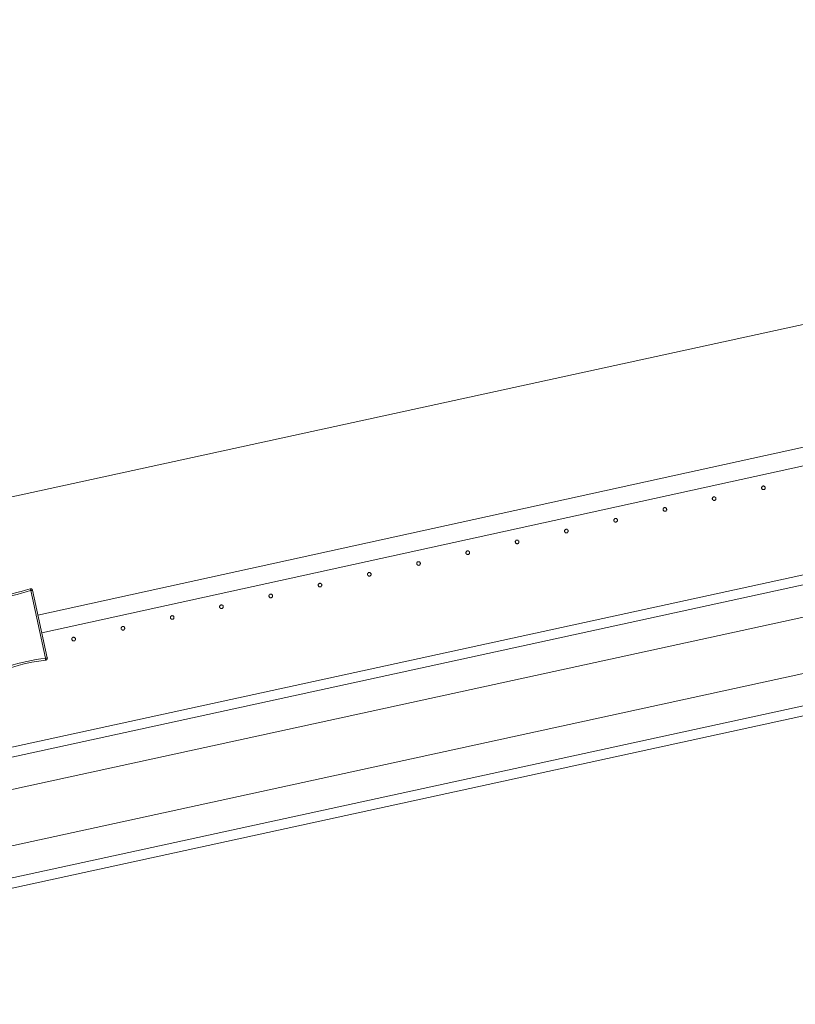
# Model space of a CAD drawing. Header units: millimetres. Extents: x -2624 to 101766, y -16 to 109490.
# Tile 58 of 151: x 31501 to 32347, y 77983 to 79056. Entities that reach past the tile are written whole.
import ezdxf

# ---------------------------------------------------------------- set-up
doc = ezdxf.new("R2010")
doc.units = ezdxf.units.MM
doc.header["$MEASUREMENT"] = 0
for name, color, linetype in [('L1', 7, 'Continuous'), ('VRD _ Clôture.VRD', 7, 'Continuous'), ('VRD _ Portail.VRD', 7, 'Continuous')]:
    doc.layers.add(name, color=color, linetype=linetype)

# ---------------------------------------------------------------- blocks, each defined once
blk = doc.blocks.new('Élément de coupe_165')
at = {"layer": 'VRD _ Portail.VRD', "color": 7, "linetype": 'Continuous', "lineweight": 15}
for p, q in [((25944.1, 77056.7), (34303.7, 78874.8)), ((25946.4, 77046.3), (34306, 78864.4)), ((25973.7, 76920.6), (34333.3, 78738.7)), ((25976, 76910.2), (34335.6, 78728.2)), ((33372.6, 78626.3), (25953.7, 77012.8)), ((33385.4, 78567.6), (25966.4, 76954.1))]:
    blk.add_line(p, q, dxfattribs=at)
blk = doc.blocks.new('Élément de coupe_168')
at = {"layer": 'VRD _ Clôture.VRD', "color": 7, "linetype": 'Continuous', "lineweight": 15}
for p, q in [((31520.8, 78407.4), (34327.4, 79022.6)), ((31525.1, 78387.8), (34331.7, 79003.1))]:
    blk.add_line(p, q, dxfattribs=at)
blk = doc.blocks.new('Élément de coupe_224')
at = {"layer": 'VRD _ Clôture.VRD', "color": 7, "linetype": 'Continuous', "lineweight": 15}
for p, q in [((31470.9, 78425.7), (31471, 78426.1)), ((31471, 78426.1), (31471.2, 78426.4)), ((31471.2, 78426.4), (31471.5, 78426.8)), ((31471.5, 78426.8), (31471.8, 78427)), ((31471.8, 78427), (31472.2, 78427.2)), ((31472.2, 78427.2), (31472.6, 78427.3)), ((31477.6, 78427.9), (31472.6, 78427.3)), ((31472.7, 78426.7), (31472.6, 78427.1)), ((31472.8, 78426.1), (31472.7, 78426.7)), ((31472.9, 78425.4), (31472.8, 78426.1)), ((31472.9, 78425.4), (31477.9, 78426)), ((31477.6, 78427.9), (31482.7, 78428.7)), ((31483, 78426.8), (31477.9, 78426)), ((31482.7, 78428.7), (31487.7, 78429.6)), ((31488, 78427.7), (31483, 78426.8)), ((31487.7, 78429.6), (31492.6, 78430.6)), ((31493.1, 78428.7), (31488, 78427.7)), ((31492.6, 78430.6), (31497.6, 78431.8)), ((31498.1, 78429.9), (31493.1, 78428.7)), ((31497.6, 78431.8), (31502.5, 78433)), ((31503, 78431.2), (31498.1, 78429.9)), ((31502.5, 78433), (31507.4, 78434.4)), ((31508, 78432.6), (31503, 78431.2)), ((31507.4, 78434.4), (31512.3, 78436)), ((31512.7, 78434.1), (31508, 78432.6)), ((31512.7, 78436), (31512.3, 78436)), ((31512.4, 78435.4), (31512.3, 78435.8)), ((31512.6, 78434.8), (31512.4, 78435.4)), ((31512.7, 78434.1), (31512.6, 78434.8)), ((31512.7, 78436), (31513.1, 78436)), ((31513, 78434), (31513.7, 78434.2)), ((31529.1, 78360.4), (31513, 78434)), ((31513.1, 78436), (31513.5, 78436)), ((31513.9, 78435.8), (31513.5, 78436)), ((31513.7, 78434.2), (31514.3, 78434.3)), ((31513.9, 78435.8), (31514.2, 78435.6)), ((31514.2, 78435.6), (31514.5, 78435.2)), ((31514.3, 78434.3), (31514.7, 78434.4)), ((31514.5, 78435.2), (31514.7, 78434.9)), ((31514.8, 78434.5), (31514.7, 78434.9)), ((31531, 78360.7), (31514.8, 78434.5)), ((31470.8, 78425.3), (31470.9, 78425.7)), ((31470.9, 78424.8), (31470.8, 78425.3)), ((31470.9, 78424.8), (31487, 78351.1)), ((31471.4, 78424.9), (31471, 78424.9)), ((31472.1, 78425), (31471.4, 78424.9)), ((31472.8, 78425.2), (31472.1, 78425)), ((31472.8, 78425.2), (31488.9, 78351.6)), ((31487.2, 78350.7), (31487, 78351.1)), ((31487.6, 78351.2), (31487.2, 78351.1)), ((31488.2, 78351.4), (31487.6, 78351.2)), ((31488.9, 78351.6), (31488.2, 78351.4)), ((31489.1, 78351.5), (31493.9, 78353)), ((31489.1, 78351.5), (31489.3, 78350.7)), ((31489.3, 78350.7), (31489.5, 78350.1)), ((31489.6, 78349.6), (31494.5, 78351.1)), ((31493.9, 78353), (31498.9, 78354.4)), ((31494.5, 78351.1), (31499.4, 78352.5)), ((31498.9, 78354.4), (31503.8, 78355.7)), ((31499.4, 78352.5), (31504.3, 78353.8)), ((31503.8, 78355.7), (31508.8, 78356.8)), ((31504.3, 78353.8), (31509.2, 78354.9)), ((31508.8, 78356.8), (31513.8, 78357.9)), ((31509.2, 78354.9), (31514.2, 78356)), ((31513.8, 78357.9), (31518.9, 78358.8)), ((31519.2, 78356.9), (31514.2, 78356)), ((31518.9, 78358.8), (31524, 78359.6)), ((31519.2, 78356.9), (31524.2, 78357.6)), ((31528.9, 78360.2), (31524, 78359.6)), ((31524.2, 78357.6), (31529.3, 78358.3)), ((31528.9, 78360.2), (31529.1, 78359.5)), ((31529.1, 78360.4), (31529.8, 78360.5)), ((31529.1, 78359.5), (31529.2, 78358.8)), ((31529.2, 78358.8), (31529.3, 78358.4)), ((31529.3, 78358.3), (31529.7, 78358.4)), ((31529.7, 78358.4), (31530.1, 78358.5)), ((31529.8, 78360.5), (31530.4, 78360.6)), ((31530.1, 78358.5), (31530.4, 78358.8)), ((31530.4, 78360.6), (31530.9, 78360.7)), ((31530.4, 78358.8), (31530.7, 78359.1)), ((31530.7, 78359.1), (31530.9, 78359.5)), ((31530.9, 78359.5), (31531, 78359.9)), ((31531.1, 78360.3), (31531, 78360.7)), ((31531, 78359.9), (31531.1, 78360.3)), ((31487.2, 78350.7), (31487.4, 78350.3)), ((31487.4, 78350.3), (31487.7, 78350)), ((31487.7, 78350), (31488, 78349.7)), ((31488.4, 78349.6), (31488, 78349.7)), ((31488.4, 78349.6), (31488.8, 78349.5)), ((31488.8, 78349.5), (31489.2, 78349.5)), ((31489.2, 78349.5), (31489.6, 78349.6)), ((31489.5, 78350.1), (31489.6, 78349.7))]:
    blk.add_line(p, q, dxfattribs=at)
blk = doc.blocks.new('Élément de coupe_277')
at = {"layer": 'VRD _ Clôture.VRD', "color": 7, "linetype": 'Continuous', "lineweight": 15}
for p, q in [((31559, 78383), (31558.7, 78382.8)), ((31559.4, 78383.1), (31559, 78383)), ((31559.7, 78383.1), (31559.4, 78383.1)), ((31560.1, 78383.1), (31559.7, 78383.1)), ((31560.4, 78383), (31560.1, 78383.1)), ((31560.7, 78382.9), (31560.4, 78383)), ((31557.9, 78381.7), (31557.8, 78381.4)), ((31557.8, 78381.4), (31557.8, 78381)), ((31557.8, 78381), (31557.8, 78380.7)), ((31557.8, 78380.7), (31558, 78380.3)), ((31558, 78382), (31557.9, 78381.7)), ((31558.2, 78382.3), (31558, 78382)), ((31558, 78380.3), (31558.1, 78380)), ((31558.1, 78380), (31558.3, 78379.8)), ((31558.7, 78382.8), (31558.5, 78382.6)), ((31558.6, 78379.5), (31558.9, 78379.3)), ((31558.9, 78379.3), (31559.2, 78379.2)), ((31559.2, 78379.2), (31559.5, 78379.1)), ((31559.5, 78379.1), (31559.9, 78379.1)), ((31559.9, 78379.1), (31560.2, 78379.2)), ((31560.2, 78379.2), (31560.6, 78379.3)), ((31560.6, 78379.3), (31560.9, 78379.4)), ((31561, 78382.7), (31560.7, 78382.9)), ((31560.9, 78379.4), (31561.2, 78379.6)), ((31561.5, 78382.2), (31561.3, 78382.5)), ((31561.4, 78379.9), (31561.6, 78380.2)), ((31561.7, 78381.9), (31561.5, 78382.2)), ((31561.6, 78380.2), (31561.7, 78380.5)), ((31561.8, 78381.5), (31561.7, 78381.9)), ((31561.7, 78380.5), (31561.8, 78380.8)), ((31561.8, 78381.2), (31561.8, 78381.5)), ((31561.8, 78380.8), (31561.8, 78381.2))]:
    blk.add_line(p, q, dxfattribs=at)
blk = doc.blocks.new('Élément de coupe_278')
at = {"layer": 'VRD _ Clôture.VRD', "color": 7, "linetype": 'Continuous', "lineweight": 15}
for p, q in [((31611.8, 78393.8), (31611.6, 78393.5)), ((31611.9, 78394.1), (31611.8, 78393.8)), ((31612.5, 78394.6), (31612.2, 78394.4)), ((31612.8, 78394.7), (31612.5, 78394.6)), ((31613.1, 78394.8), (31612.8, 78394.7)), ((31613.4, 78394.9), (31613.1, 78394.8)), ((31613.8, 78394.9), (31613.4, 78394.9)), ((31614.1, 78394.8), (31613.8, 78394.9)), ((31614.5, 78394.7), (31614.1, 78394.8)), ((31614.7, 78394.5), (31614.5, 78394.7)), ((31615.2, 78394), (31615, 78394.2)), ((31615.4, 78393.6), (31615.2, 78394)), ((31615.5, 78393.3), (31615.4, 78393.6)), ((31611.6, 78393.5), (31611.5, 78393.1)), ((31611.5, 78393.1), (31611.5, 78392.8)), ((31611.5, 78392.8), (31611.6, 78392.5)), ((31611.6, 78392.5), (31611.7, 78392.1)), ((31611.7, 78392.1), (31611.8, 78391.8)), ((31611.8, 78391.8), (31612, 78391.5)), ((31612.3, 78391.3), (31612.6, 78391.1)), ((31612.6, 78391.1), (31612.9, 78391)), ((31612.9, 78391), (31613.3, 78390.9)), ((31613.3, 78390.9), (31613.6, 78390.9)), ((31613.6, 78390.9), (31614, 78390.9)), ((31614, 78390.9), (31614.3, 78391)), ((31614.3, 78391), (31614.6, 78391.2)), ((31614.6, 78391.2), (31614.9, 78391.4)), ((31615.1, 78391.7), (31615.3, 78392)), ((31615.3, 78392), (31615.4, 78392.3)), ((31615.4, 78392.3), (31615.5, 78392.6)), ((31615.5, 78393), (31615.5, 78393.3)), ((31615.5, 78392.6), (31615.5, 78393))]:
    blk.add_line(p, q, dxfattribs=at)
blk = doc.blocks.new('Élément de coupe_279')
at = {"layer": 'VRD _ Clôture.VRD', "color": 7, "linetype": 'Continuous', "lineweight": 15}
for p, q in [((31665.5, 78405.6), (31665.3, 78405.3)), ((31665.3, 78405.3), (31665.3, 78404.9)), ((31665.3, 78404.9), (31665.3, 78404.6)), ((31665.3, 78404.6), (31665.3, 78404.2)), ((31665.7, 78405.9), (31665.5, 78405.6)), ((31666.2, 78406.3), (31665.9, 78406.1)), ((31666.5, 78406.5), (31666.2, 78406.3)), ((31666.8, 78406.6), (31666.5, 78406.5)), ((31667.2, 78406.7), (31666.8, 78406.6)), ((31667.5, 78406.6), (31667.2, 78406.7)), ((31667.9, 78406.6), (31667.5, 78406.6)), ((31668.2, 78406.4), (31667.9, 78406.6)), ((31668.5, 78406.2), (31668.2, 78406.4)), ((31668.9, 78405.7), (31668.7, 78406)), ((31669.1, 78405.4), (31668.9, 78405.7)), ((31669.2, 78405.1), (31669.1, 78405.4)), ((31669.2, 78404.7), (31669.2, 78405.1)), ((31669.2, 78404.4), (31669.2, 78404.7)), ((31669.2, 78404.1), (31669.2, 78404.4)), ((31665.3, 78404.2), (31665.4, 78403.9)), ((31665.4, 78403.9), (31665.6, 78403.6)), ((31665.6, 78403.6), (31665.8, 78403.3)), ((31666, 78403.1), (31666.3, 78402.9)), ((31666.3, 78402.9), (31666.6, 78402.8)), ((31666.6, 78402.8), (31667, 78402.7)), ((31667, 78402.7), (31667.3, 78402.7)), ((31667.3, 78402.7), (31667.7, 78402.7)), ((31667.7, 78402.7), (31668, 78402.8)), ((31668, 78402.8), (31668.3, 78403)), ((31668.3, 78403), (31668.6, 78403.2)), ((31668.8, 78403.4), (31669, 78403.7)), ((31669, 78403.7), (31669.2, 78404.1))]:
    blk.add_line(p, q, dxfattribs=at)
blk = doc.blocks.new('Élément de coupe_280')
at = {"layer": 'VRD _ Clôture.VRD', "color": 7, "linetype": 'Continuous', "lineweight": 15}
for p, q in [((31719.1, 78417), (31719, 78416.7)), ((31719, 78416.7), (31719, 78416.4)), ((31719, 78416.4), (31719, 78416)), ((31719, 78416), (31719.1, 78415.7)), ((31719.2, 78417.4), (31719.1, 78417)), ((31719.1, 78415.7), (31719.3, 78415.4)), ((31719.4, 78417.7), (31719.2, 78417.4)), ((31719.3, 78415.4), (31719.5, 78415.1)), ((31719.9, 78418.1), (31719.6, 78417.9)), ((31720.2, 78418.3), (31719.9, 78418.1)), ((31720.5, 78418.4), (31720.2, 78418.3)), ((31720.9, 78418.4), (31720.5, 78418.4)), ((31721.2, 78418.4), (31720.9, 78418.4)), ((31721.6, 78418.3), (31721.2, 78418.4)), ((31721.9, 78418.2), (31721.6, 78418.3)), ((31722.2, 78418), (31721.9, 78418.2)), ((31722.7, 78417.5), (31722.5, 78417.8)), ((31722.6, 78415.2), (31722.7, 78415.5)), ((31722.8, 78417.2), (31722.7, 78417.5)), ((31722.7, 78415.5), (31722.9, 78415.8)), ((31722.9, 78416.9), (31722.8, 78417.2)), ((31723, 78416.5), (31722.9, 78416.9)), ((31722.9, 78415.8), (31723, 78416.2)), ((31723, 78416.2), (31723, 78416.5)), ((31719.8, 78414.9), (31720, 78414.7)), ((31720, 78414.7), (31720.4, 78414.5)), ((31720.4, 78414.5), (31720.7, 78414.5)), ((31720.7, 78414.5), (31721.1, 78414.4)), ((31721.1, 78414.4), (31721.4, 78414.5)), ((31721.4, 78414.5), (31721.7, 78414.6)), ((31721.7, 78414.6), (31722, 78414.7)), ((31722, 78414.7), (31722.3, 78415))]:
    blk.add_line(p, q, dxfattribs=at)
blk = doc.blocks.new('Élément de coupe_281')
at = {"layer": 'VRD _ Clôture.VRD', "color": 7, "linetype": 'Continuous', "lineweight": 15}
for p, q in [((31772.8, 78428.8), (31772.7, 78428.5)), ((31772.7, 78428.5), (31772.7, 78428.1)), ((31772.7, 78428.1), (31772.7, 78427.8)), ((31772.7, 78427.8), (31772.9, 78427.5)), ((31772.9, 78429.1), (31772.8, 78428.8)), ((31773.1, 78429.4), (31772.9, 78429.1)), ((31772.9, 78427.5), (31773, 78427.1)), ((31773, 78427.1), (31773.2, 78426.9)), ((31773.6, 78429.9), (31773.4, 78429.7)), ((31773.5, 78426.6), (31773.8, 78426.4)), ((31773.9, 78430.1), (31773.6, 78429.9)), ((31773.8, 78426.4), (31774.1, 78426.3)), ((31774.3, 78430.2), (31773.9, 78430.1)), ((31774.1, 78426.3), (31774.4, 78426.2)), ((31774.6, 78430.2), (31774.3, 78430.2)), ((31774.4, 78426.2), (31774.8, 78426.2)), ((31775, 78430.2), (31774.6, 78430.2)), ((31774.8, 78426.2), (31775.1, 78426.3)), ((31775.3, 78430.1), (31775, 78430.2)), ((31775.1, 78426.3), (31775.5, 78426.4)), ((31775.6, 78430), (31775.3, 78430.1)), ((31775.5, 78426.4), (31775.8, 78426.5)), ((31775.9, 78429.8), (31775.6, 78430)), ((31775.8, 78426.5), (31776, 78426.7)), ((31776.4, 78429.3), (31776.2, 78429.6)), ((31776.3, 78427), (31776.5, 78427.3)), ((31776.5, 78429), (31776.4, 78429.3)), ((31776.7, 78428.6), (31776.5, 78429)), ((31776.5, 78427.3), (31776.6, 78427.6)), ((31776.6, 78427.6), (31776.7, 78427.9)), ((31776.7, 78428.3), (31776.7, 78428.6)), ((31776.7, 78427.9), (31776.7, 78428.3))]:
    blk.add_line(p, q, dxfattribs=at)
blk = doc.blocks.new('Élément de coupe_282')
at = {"layer": 'VRD _ Clôture.VRD', "color": 7, "linetype": 'Continuous', "lineweight": 15}
for p, q in [((31826.5, 78440.6), (31826.4, 78440.3)), ((31826.4, 78440.3), (31826.4, 78439.9)), ((31826.4, 78439.9), (31826.5, 78439.6)), ((31826.7, 78440.9), (31826.5, 78440.6)), ((31826.5, 78439.6), (31826.6, 78439.2)), ((31826.6, 78439.2), (31826.7, 78438.9)), ((31826.8, 78441.2), (31826.7, 78440.9)), ((31826.7, 78438.9), (31826.9, 78438.6)), ((31827.4, 78441.7), (31827.1, 78441.5)), ((31827.2, 78438.4), (31827.5, 78438.2)), ((31827.7, 78441.8), (31827.4, 78441.7)), ((31827.5, 78438.2), (31827.8, 78438.1)), ((31828, 78441.9), (31827.7, 78441.8)), ((31827.8, 78438.1), (31828.2, 78438)), ((31828.3, 78442), (31828, 78441.9)), ((31828.2, 78438), (31828.5, 78438)), ((31828.7, 78442), (31828.3, 78442)), ((31828.5, 78438), (31828.9, 78438)), ((31829, 78441.9), (31828.7, 78442)), ((31828.9, 78438), (31829.2, 78438.1)), ((31829.4, 78441.8), (31829, 78441.9)), ((31829.2, 78438.1), (31829.5, 78438.3)), ((31829.6, 78441.6), (31829.4, 78441.8)), ((31829.5, 78438.3), (31829.8, 78438.5)), ((31830.1, 78441.1), (31829.9, 78441.3)), ((31830, 78438.8), (31830.2, 78439.1)), ((31830.3, 78440.7), (31830.1, 78441.1)), ((31830.2, 78439.1), (31830.3, 78439.4)), ((31830.4, 78440.4), (31830.3, 78440.7)), ((31830.3, 78439.4), (31830.4, 78439.7)), ((31830.4, 78440.1), (31830.4, 78440.4)), ((31830.4, 78439.7), (31830.4, 78440.1))]:
    blk.add_line(p, q, dxfattribs=at)
blk = doc.blocks.new('Élément de coupe_283')
at = {"layer": 'VRD _ Clôture.VRD', "color": 7, "linetype": 'Continuous', "lineweight": 15}
for p, q in [((31880.4, 78452.7), (31880.2, 78452.4)), ((31880.2, 78452.4), (31880.2, 78452)), ((31880.2, 78452), (31880.2, 78451.7)), ((31880.2, 78451.7), (31880.2, 78451.3)), ((31880.2, 78451.3), (31880.3, 78451)), ((31880.3, 78451), (31880.5, 78450.7)), ((31880.6, 78453), (31880.4, 78452.7)), ((31880.5, 78450.7), (31880.7, 78450.4)), ((31881.1, 78453.5), (31880.8, 78453.2)), ((31880.9, 78450.2), (31881.2, 78450)), ((31881.4, 78453.6), (31881.1, 78453.5)), ((31881.2, 78450), (31881.5, 78449.9)), ((31881.7, 78453.7), (31881.4, 78453.6)), ((31881.5, 78449.9), (31881.9, 78449.8)), ((31882.1, 78453.8), (31881.7, 78453.7)), ((31881.9, 78449.8), (31882.2, 78449.8)), ((31882.4, 78453.7), (31882.1, 78453.8)), ((31882.2, 78449.8), (31882.6, 78449.8)), ((31882.8, 78453.7), (31882.4, 78453.7)), ((31882.6, 78449.8), (31882.9, 78449.9)), ((31883.1, 78453.5), (31882.8, 78453.7)), ((31882.9, 78449.9), (31883.2, 78450.1)), ((31883.4, 78453.3), (31883.1, 78453.5)), ((31883.2, 78450.1), (31883.5, 78450.3)), ((31883.8, 78452.8), (31883.6, 78453.1)), ((31883.7, 78450.5), (31883.9, 78450.8)), ((31884, 78452.5), (31883.8, 78452.8)), ((31883.9, 78450.8), (31884.1, 78451.2)), ((31884.1, 78452.2), (31884, 78452.5)), ((31884.1, 78451.8), (31884.1, 78452.2)), ((31884.1, 78451.5), (31884.1, 78451.8)), ((31884.1, 78451.2), (31884.1, 78451.5))]:
    blk.add_line(p, q, dxfattribs=at)
blk = doc.blocks.new('Élément de coupe_284')
at = {"layer": 'VRD _ Clôture.VRD', "color": 7, "linetype": 'Continuous', "lineweight": 15}
for p, q in [((31934, 78464.1), (31933.9, 78463.8)), ((31933.9, 78463.8), (31933.9, 78463.5)), ((31933.9, 78463.5), (31933.9, 78463.1)), ((31933.9, 78463.1), (31934, 78462.8)), ((31934.1, 78464.5), (31934, 78464.1)), ((31934, 78462.8), (31934.2, 78462.5)), ((31934.3, 78464.8), (31934.1, 78464.5)), ((31934.2, 78462.5), (31934.4, 78462.2)), ((31934.8, 78465.2), (31934.5, 78465)), ((31934.7, 78462), (31934.9, 78461.8)), ((31935.1, 78465.4), (31934.8, 78465.2)), ((31934.9, 78461.8), (31935.3, 78461.6)), ((31935.4, 78465.5), (31935.1, 78465.4)), ((31935.3, 78461.6), (31935.6, 78461.6)), ((31935.8, 78465.5), (31935.4, 78465.5)), ((31935.6, 78461.6), (31936, 78461.5)), ((31936.1, 78465.5), (31935.8, 78465.5)), ((31936, 78461.5), (31936.3, 78461.6)), ((31936.5, 78465.4), (31936.1, 78465.5)), ((31936.3, 78461.6), (31936.6, 78461.7)), ((31936.8, 78465.3), (31936.5, 78465.4)), ((31936.6, 78461.7), (31936.9, 78461.9)), ((31937.1, 78465.1), (31936.8, 78465.3)), ((31936.9, 78461.9), (31937.2, 78462.1)), ((31937.6, 78464.6), (31937.4, 78464.9)), ((31937.5, 78462.3), (31937.6, 78462.6)), ((31937.7, 78464.3), (31937.6, 78464.6)), ((31937.6, 78462.6), (31937.8, 78462.9)), ((31937.8, 78464), (31937.7, 78464.3)), ((31937.9, 78463.6), (31937.8, 78464)), ((31937.8, 78462.9), (31937.9, 78463.3)), ((31937.9, 78463.3), (31937.9, 78463.6))]:
    blk.add_line(p, q, dxfattribs=at)
blk = doc.blocks.new('Élément de coupe_285')
at = {"layer": 'VRD _ Clôture.VRD', "color": 7, "linetype": 'Continuous', "lineweight": 15}
for p, q in [((31987.7, 78475.9), (31987.6, 78475.6)), ((31987.6, 78475.6), (31987.6, 78475.2)), ((31987.6, 78475.2), (31987.6, 78474.9)), ((31987.6, 78474.9), (31987.7, 78474.6)), ((31987.8, 78476.2), (31987.7, 78475.9)), ((31987.7, 78474.6), (31987.9, 78474.2)), ((31988, 78476.5), (31987.8, 78476.2)), ((31987.9, 78474.2), (31988.1, 78474)), ((31988.5, 78477), (31988.2, 78476.8)), ((31988.4, 78473.7), (31988.7, 78473.5)), ((31988.8, 78477.2), (31988.5, 78477)), ((31988.7, 78473.5), (31989, 78473.4)), ((31989.2, 78477.3), (31988.8, 78477.2)), ((31989, 78473.4), (31989.3, 78473.3)), ((31989.5, 78477.3), (31989.2, 78477.3)), ((31989.3, 78473.3), (31989.7, 78473.3)), ((31989.9, 78477.3), (31989.5, 78477.3)), ((31989.7, 78473.3), (31990, 78473.4)), ((31990.2, 78477.2), (31989.9, 78477.3)), ((31990, 78473.4), (31990.4, 78473.5)), ((31990.5, 78477.1), (31990.2, 78477.2)), ((31990.4, 78473.5), (31990.7, 78473.6)), ((31990.8, 78476.9), (31990.5, 78477.1)), ((31990.7, 78473.6), (31990.9, 78473.8)), ((31991.3, 78476.4), (31991.1, 78476.7)), ((31991.2, 78474.1), (31991.4, 78474.4)), ((31991.4, 78476.1), (31991.3, 78476.4)), ((31991.6, 78475.7), (31991.4, 78476.1)), ((31991.4, 78474.4), (31991.5, 78474.7)), ((31991.5, 78474.7), (31991.6, 78475.1)), ((31991.6, 78475.4), (31991.6, 78475.7)), ((31991.6, 78475.1), (31991.6, 78475.4))]:
    blk.add_line(p, q, dxfattribs=at)
blk = doc.blocks.new('Élément de coupe_286')
at = {"layer": 'VRD _ Clôture.VRD', "color": 7, "linetype": 'Continuous', "lineweight": 15}
for p, q in [((32041.4, 78487.7), (32041.3, 78487.4)), ((32041.3, 78487.4), (32041.3, 78487)), ((32041.3, 78487), (32041.4, 78486.7)), ((32041.5, 78488), (32041.4, 78487.7)), ((32041.4, 78486.7), (32041.5, 78486.3)), ((32041.7, 78488.3), (32041.5, 78488)), ((32041.5, 78486.3), (32041.6, 78486)), ((32041.6, 78486), (32041.8, 78485.7)), ((32042.3, 78488.8), (32042, 78488.6)), ((32042.1, 78485.5), (32042.4, 78485.3)), ((32042.6, 78488.9), (32042.3, 78488.8)), ((32042.4, 78485.3), (32042.7, 78485.2)), ((32042.9, 78489), (32042.6, 78488.9)), ((32042.7, 78485.2), (32043.1, 78485.1)), ((32043.2, 78489.1), (32042.9, 78489)), ((32043.1, 78485.1), (32043.4, 78485.1)), ((32043.6, 78489.1), (32043.2, 78489.1)), ((32043.4, 78485.1), (32043.7, 78485.1)), ((32043.9, 78489), (32043.6, 78489.1)), ((32043.7, 78485.1), (32044.1, 78485.2)), ((32044.2, 78488.9), (32043.9, 78489)), ((32044.1, 78485.2), (32044.4, 78485.4)), ((32044.5, 78488.7), (32044.2, 78488.9)), ((32044.4, 78485.4), (32044.7, 78485.6)), ((32045, 78488.2), (32044.8, 78488.4)), ((32044.9, 78485.9), (32045.1, 78486.2)), ((32045.2, 78487.9), (32045, 78488.2)), ((32045.1, 78486.2), (32045.2, 78486.5)), ((32045.3, 78487.5), (32045.2, 78487.9)), ((32045.2, 78486.5), (32045.3, 78486.8)), ((32045.3, 78487.2), (32045.3, 78487.5)), ((32045.3, 78486.8), (32045.3, 78487.2))]:
    blk.add_line(p, q, dxfattribs=at)
blk = doc.blocks.new('Élément de coupe_287')
at = {"layer": 'VRD _ Clôture.VRD', "color": 7, "linetype": 'Continuous', "lineweight": 15}
for p, q in [((32095.1, 78499.1), (32095, 78498.8)), ((32095, 78498.8), (32095.1, 78498.4)), ((32095.3, 78499.8), (32095.1, 78499.5)), ((32095.1, 78499.5), (32095.1, 78499.1)), ((32095.1, 78498.4), (32095.2, 78498.1)), ((32095.2, 78498.1), (32095.4, 78497.8)), ((32095.5, 78500.1), (32095.3, 78499.8)), ((32095.4, 78497.8), (32095.6, 78497.5)), ((32096, 78500.6), (32095.7, 78500.4)), ((32095.8, 78497.3), (32096.1, 78497.1)), ((32096.3, 78500.7), (32096, 78500.6)), ((32096.1, 78497.1), (32096.4, 78497)), ((32096.6, 78500.8), (32096.3, 78500.7)), ((32096.4, 78497), (32096.8, 78496.9)), ((32097, 78500.9), (32096.6, 78500.8)), ((32096.8, 78496.9), (32097.1, 78496.9)), ((32097.3, 78500.9), (32097, 78500.9)), ((32097.1, 78496.9), (32097.5, 78496.9)), ((32097.7, 78500.8), (32097.3, 78500.9)), ((32097.5, 78496.9), (32097.8, 78497)), ((32098, 78500.6), (32097.7, 78500.8)), ((32097.8, 78497), (32098.1, 78497.2)), ((32098.3, 78500.5), (32098, 78500.6)), ((32098.1, 78497.2), (32098.4, 78497.4)), ((32098.7, 78499.9), (32098.5, 78500.2)), ((32098.6, 78497.7), (32098.8, 78497.9)), ((32098.9, 78499.6), (32098.7, 78499.9)), ((32098.8, 78497.9), (32099, 78498.3)), ((32099, 78499.3), (32098.9, 78499.6)), ((32099, 78499), (32099, 78499.3)), ((32099, 78498.6), (32099, 78499)), ((32099, 78498.3), (32099, 78498.6))]:
    blk.add_line(p, q, dxfattribs=at)
blk = doc.blocks.new('Élément de coupe_288')
at = {"layer": 'VRD _ Clôture.VRD', "color": 7, "linetype": 'Continuous', "lineweight": 15}
for p, q in [((32149.2, 78511.9), (32149, 78511.6)), ((32149.7, 78512.3), (32149.4, 78512.1)), ((32150, 78512.5), (32149.7, 78512.3)), ((32150.3, 78512.6), (32150, 78512.5)), ((32150.7, 78512.6), (32150.3, 78512.6)), ((32151, 78512.6), (32150.7, 78512.6)), ((32151.4, 78512.6), (32151, 78512.6)), ((32151.7, 78512.4), (32151.4, 78512.6)), ((32152, 78512.2), (32151.7, 78512.4)), ((32152.5, 78511.7), (32152.2, 78512)), ((32152.6, 78511.4), (32152.5, 78511.7)), ((32148.9, 78511.3), (32148.8, 78510.9)), ((32148.8, 78510.9), (32148.8, 78510.6)), ((32148.8, 78510.6), (32148.8, 78510.2)), ((32148.8, 78510.2), (32148.9, 78509.9)), ((32149, 78511.6), (32148.9, 78511.3)), ((32148.9, 78509.9), (32149.1, 78509.6)), ((32149.1, 78509.6), (32149.3, 78509.3)), ((32149.5, 78509.1), (32149.8, 78508.9)), ((32149.8, 78508.9), (32150.2, 78508.7)), ((32150.2, 78508.7), (32150.5, 78508.7)), ((32150.5, 78508.7), (32150.9, 78508.7)), ((32150.9, 78508.7), (32151.2, 78508.7)), ((32151.2, 78508.7), (32151.5, 78508.8)), ((32151.5, 78508.8), (32151.8, 78509)), ((32151.8, 78509), (32152.1, 78509.2)), ((32152.4, 78509.4), (32152.5, 78509.7)), ((32152.5, 78509.7), (32152.7, 78510)), ((32152.7, 78511.1), (32152.6, 78511.4)), ((32152.8, 78510.7), (32152.7, 78511.1)), ((32152.7, 78510), (32152.8, 78510.4)), ((32152.8, 78510.4), (32152.8, 78510.7))]:
    blk.add_line(p, q, dxfattribs=at)
blk = doc.blocks.new('Élément de coupe_289')
at = {"layer": 'VRD _ Clôture.VRD', "color": 7, "linetype": 'Continuous', "lineweight": 15}
for p, q in [((32202.6, 78523), (32202.5, 78522.7)), ((32202.5, 78522.7), (32202.5, 78522.3)), ((32202.7, 78523.4), (32202.6, 78523)), ((32202.9, 78523.6), (32202.7, 78523.4)), ((32203.4, 78524.1), (32203.1, 78523.9)), ((32203.7, 78524.3), (32203.4, 78524.1)), ((32204.1, 78524.4), (32203.7, 78524.3)), ((32204.4, 78524.4), (32204.1, 78524.4)), ((32204.8, 78524.4), (32204.4, 78524.4)), ((32205.1, 78524.3), (32204.8, 78524.4)), ((32205.4, 78524.2), (32205.1, 78524.3)), ((32205.7, 78524), (32205.4, 78524.2)), ((32206.2, 78523.5), (32206, 78523.8)), ((32206.3, 78523.2), (32206.2, 78523.5)), ((32206.4, 78522.9), (32206.3, 78523.2)), ((32206.5, 78522.5), (32206.4, 78522.9)), ((32206.5, 78522.2), (32206.5, 78522.5)), ((32202.5, 78522.3), (32202.5, 78522)), ((32202.5, 78522), (32202.6, 78521.7)), ((32202.6, 78521.7), (32202.8, 78521.4)), ((32202.8, 78521.4), (32203, 78521.1)), ((32203.3, 78520.8), (32203.6, 78520.7)), ((32203.6, 78520.7), (32203.9, 78520.5)), ((32203.9, 78520.5), (32204.2, 78520.4)), ((32204.2, 78520.4), (32204.6, 78520.4)), ((32204.6, 78520.4), (32204.9, 78520.5)), ((32204.9, 78520.5), (32205.3, 78520.6)), ((32205.3, 78520.6), (32205.6, 78520.7)), ((32205.6, 78520.7), (32205.8, 78520.9)), ((32206.1, 78521.2), (32206.3, 78521.5)), ((32206.3, 78521.5), (32206.4, 78521.8)), ((32206.4, 78521.8), (32206.5, 78522.2))]:
    blk.add_line(p, q, dxfattribs=at)
blk = doc.blocks.new('Élément de coupe_290')
at = {"layer": 'VRD _ Clôture.VRD', "color": 7, "linetype": 'Continuous', "lineweight": 15}
for p, q in [((32256.3, 78534.8), (32256.2, 78534.5)), ((32256.2, 78534.5), (32256.2, 78534.1)), ((32256.2, 78534.1), (32256.3, 78533.8)), ((32256.4, 78535.1), (32256.3, 78534.8)), ((32256.3, 78533.8), (32256.4, 78533.4)), ((32256.6, 78535.4), (32256.4, 78535.1)), ((32256.4, 78533.4), (32256.5, 78533.1)), ((32256.5, 78533.1), (32256.7, 78532.9)), ((32257.1, 78535.9), (32256.9, 78535.7)), ((32257.5, 78536.1), (32257.1, 78535.9)), ((32257.8, 78536.2), (32257.5, 78536.1)), ((32258.1, 78536.2), (32257.8, 78536.2)), ((32258.5, 78536.2), (32258.1, 78536.2)), ((32258.8, 78536.1), (32258.5, 78536.2)), ((32259.1, 78536), (32258.8, 78536.1)), ((32259.4, 78535.8), (32259.1, 78536)), ((32259.9, 78535.3), (32259.7, 78535.6)), ((32259.8, 78533), (32260, 78533.3)), ((32260.1, 78535), (32259.9, 78535.3)), ((32260, 78533.3), (32260.1, 78533.6)), ((32260.2, 78534.6), (32260.1, 78535)), ((32260.1, 78533.6), (32260.2, 78533.9)), ((32260.2, 78534.3), (32260.2, 78534.6)), ((32260.2, 78533.9), (32260.2, 78534.3)), ((32257, 78532.6), (32257.3, 78532.4)), ((32257.3, 78532.4), (32257.6, 78532.3)), ((32257.6, 78532.3), (32258, 78532.2)), ((32258, 78532.2), (32258.3, 78532.2)), ((32258.3, 78532.2), (32258.6, 78532.2)), ((32258.6, 78532.2), (32259, 78532.4)), ((32259, 78532.4), (32259.3, 78532.5)), ((32259.3, 78532.5), (32259.6, 78532.7))]:
    blk.add_line(p, q, dxfattribs=at)
blk = doc.blocks.new('Élément de coupe_291')
at = {"layer": 'VRD _ Clôture.VRD', "color": 7, "linetype": 'Continuous', "lineweight": 15}
for p, q in [((32310, 78546.2), (32309.9, 78545.9)), ((32309.9, 78545.9), (32310, 78545.6)), ((32310.2, 78546.9), (32310, 78546.6)), ((32310, 78546.6), (32310, 78546.2)), ((32310, 78545.6), (32310.1, 78545.2)), ((32310.1, 78545.2), (32310.3, 78544.9)), ((32310.4, 78547.2), (32310.2, 78546.9)), ((32310.3, 78544.9), (32310.5, 78544.6)), ((32310.9, 78547.7), (32310.6, 78547.5)), ((32310.7, 78544.4), (32311, 78544.2)), ((32311.2, 78547.8), (32310.9, 78547.7)), ((32311, 78544.2), (32311.3, 78544.1)), ((32311.5, 78547.9), (32311.2, 78547.8)), ((32311.3, 78544.1), (32311.7, 78544)), ((32311.9, 78548), (32311.5, 78547.9)), ((32311.7, 78544), (32312, 78544)), ((32312.2, 78548), (32311.9, 78548)), ((32312, 78544), (32312.4, 78544)), ((32312.5, 78547.9), (32312.2, 78548)), ((32312.4, 78544), (32312.7, 78544.1)), ((32312.9, 78547.8), (32312.5, 78547.9)), ((32312.7, 78544.1), (32313, 78544.3)), ((32313.2, 78547.6), (32312.9, 78547.8)), ((32313, 78544.3), (32313.3, 78544.5)), ((32313.6, 78547.1), (32313.4, 78547.3)), ((32313.5, 78544.8), (32313.7, 78545.1)), ((32313.8, 78546.7), (32313.6, 78547.1)), ((32313.7, 78545.1), (32313.8, 78545.4)), ((32313.9, 78546.4), (32313.8, 78546.7)), ((32313.8, 78545.4), (32313.9, 78545.7)), ((32313.9, 78546.1), (32313.9, 78546.4)), ((32313.9, 78545.7), (32313.9, 78546.1))]:
    blk.add_line(p, q, dxfattribs=at)
blk = doc.blocks.new('Élément de coupe_1488')
at = {"layer": 'L1', "color": 7, "linetype": 'Continuous', "lineweight": 15}
blk.add_line((25810.6, 77300.4), (39452.6, 80267.4), dxfattribs=at)

msp = doc.modelspace()

# ---------------------------------------------------------------- block references
at = {"layer": 'L1', "lineweight": 0}
msp.add_blockref('Élément de coupe_1488', (0, 0), dxfattribs=at)
at = {"layer": 'VRD _ Clôture.VRD', "lineweight": 0}
for name in ['Élément de coupe_168', 'Élément de coupe_291', 'Élément de coupe_290', 'Élément de coupe_289', 'Élément de coupe_288', 'Élément de coupe_287', 'Élément de coupe_286', 'Élément de coupe_285', 'Élément de coupe_284', 'Élément de coupe_283', 'Élément de coupe_282', 'Élément de coupe_224', 'Élément de coupe_281', 'Élément de coupe_280', 'Élément de coupe_279', 'Élément de coupe_278', 'Élément de coupe_277']:
    msp.add_blockref(name, (0, 0), dxfattribs=at)
at = {"layer": 'VRD _ Portail.VRD', "lineweight": 0}
msp.add_blockref('Élément de coupe_165', (0, 0), dxfattribs=at)

doc.saveas('drawing.dxf')
